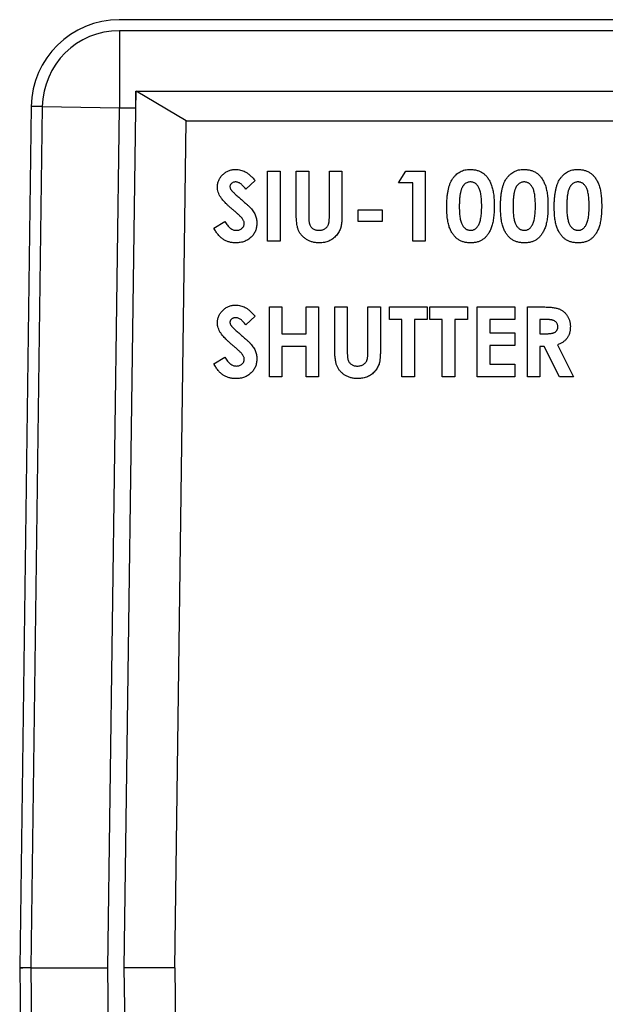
# Model space of a CAD drawing. Header units: inches. Extents: x 0.5 to 25.1, y 1 to 26.2.
# Tile 6 of 23: x 9.8 to 10.9, y 11.7 to 13.5. Entities that reach past the tile are written whole.
import ezdxf

# ---------------------------------------------------------------- set-up
doc = ezdxf.new("R2010")
doc.units = ezdxf.units.IN
doc.header["$MEASUREMENT"] = 0
doc.layers.add('SLD-0_0', color=7, linetype='Continuous')

msp = doc.modelspace()

# ---------------------------------------------------------------- linework, layer by layer
at = {"layer": 'SLD-0_0', "color": 7, "linetype": 'Continuous', "lineweight": 25}
for p, q in [((15.9432, 13.485), (10.0143, 13.485)), ((10.0143, 13.4653), (10.0143, 13.3275)), ((15.9432, 13.4653), (10.0143, 13.4653)), ((10.0438, 13.357), (15.9137, 13.357)), ((10.0438, 13.3275), (10.0438, 13.357)), ((10.0438, 13.3236), (10.0442, 13.357)), ((10.1341, 13.3039), (10.0442, 13.357)), ((9.8568, 13.3296), (9.836, 11.7881)), ((9.8765, 13.3294), (9.8557, 11.7881)), ((9.8765, 13.3294), (10.0143, 13.3275)), ((9.9935, 11.7881), (10.0143, 13.3275)), ((10.0143, 13.3275), (10.0438, 13.3275)), ((10.023, 11.7881), (10.0438, 13.3236)), ((10.0438, 13.3236), (10.0438, 13.3275)), ((10.1136, 11.7881), (10.1341, 13.3039)), ((10.1341, 13.3039), (15.8234, 13.3039)), ((10.2795, 13.2138), (10.3019, 13.2138)), ((10.2795, 13.0888), (10.2795, 13.2138)), ((10.3019, 13.2138), (10.3019, 13.0888)), ((10.3308, 13.2138), (10.3532, 13.2138)), ((10.3308, 13.1393), (10.3308, 13.2138)), ((10.3532, 13.2138), (10.3532, 13.1325)), ((10.3901, 13.2138), (10.4125, 13.2138)), ((10.3901, 13.1355), (10.3901, 13.2138)), ((10.4125, 13.2138), (10.4125, 13.1393)), ((10.5135, 13.193), (10.5269, 13.2138)), ((10.5269, 13.2138), (10.5616, 13.2138)), ((10.5616, 13.2138), (10.5616, 13.0888)), ((10.2571, 13.1971), (10.2403, 13.1818)), ((10.5391, 13.193), (10.5135, 13.193)), ((10.5391, 13.0888), (10.5391, 13.193)), ((10.4414, 13.1449), (10.4846, 13.1449)), ((10.4414, 13.1241), (10.4414, 13.1449)), ((10.4846, 13.1449), (10.4846, 13.1241)), ((10.1833, 13.1122), (10.2031, 13.1241)), ((10.4846, 13.1241), (10.4414, 13.1241)), ((10.3019, 13.0888), (10.2795, 13.0888)), ((10.5616, 13.0888), (10.5391, 13.0888)), ((10.2827, 12.9709), (10.3051, 12.9709)), ((10.2827, 12.8459), (10.2827, 12.9709)), ((10.3051, 12.9709), (10.3051, 12.9229)), ((10.3484, 12.9709), (10.3708, 12.9709)), ((10.3484, 12.9229), (10.3484, 12.9709)), ((10.3708, 12.9709), (10.3708, 12.8459)), ((10.3997, 12.9709), (10.4221, 12.9709)), ((10.3997, 12.8964), (10.3997, 12.9709)), ((10.4221, 12.9709), (10.4221, 12.8896)), ((10.459, 12.9709), (10.4814, 12.9709)), ((10.459, 12.8926), (10.459, 12.9709)), ((10.4814, 12.9709), (10.4814, 12.8964)), ((10.4975, 12.9709), (10.5648, 12.9709)), ((10.4975, 12.9485), (10.4975, 12.9709)), ((10.5648, 12.9709), (10.5648, 12.9485)), ((10.5696, 12.9709), (10.6369, 12.9709)), ((10.5696, 12.9485), (10.5696, 12.9709)), ((10.6369, 12.9709), (10.6369, 12.9485)), ((10.6545, 12.9709), (10.7218, 12.9709)), ((10.6545, 12.8459), (10.6545, 12.9709)), ((10.7218, 12.9709), (10.7218, 12.9485)), ((10.7442, 12.9709), (10.7704, 12.9709)), ((10.7442, 12.8459), (10.7442, 12.9709)), ((10.2571, 12.9542), (10.2403, 12.9389)), ((10.5199, 12.9485), (10.4975, 12.9485)), ((10.5199, 12.8459), (10.5199, 12.9485)), ((10.5423, 12.9485), (10.5423, 12.8459)), ((10.5648, 12.9485), (10.5423, 12.9485)), ((10.592, 12.9485), (10.5696, 12.9485)), ((10.592, 12.8459), (10.592, 12.9485)), ((10.6144, 12.9485), (10.6144, 12.8459)), ((10.6369, 12.9485), (10.6144, 12.9485)), ((10.6769, 12.9485), (10.6769, 12.9245)), ((10.7218, 12.9485), (10.6769, 12.9485)), ((10.7667, 12.9485), (10.7667, 12.9229)), ((10.7743, 12.9485), (10.7667, 12.9485)), ((10.3051, 12.9229), (10.3484, 12.9229)), ((10.6769, 12.9245), (10.7218, 12.9245)), ((10.7218, 12.9245), (10.7218, 12.902)), ((10.7667, 12.9229), (10.7754, 12.9229)), ((10.3051, 12.9004), (10.3051, 12.8459)), ((10.3484, 12.9004), (10.3051, 12.9004)), ((10.3484, 12.8459), (10.3484, 12.9004)), ((10.6769, 12.902), (10.6769, 12.8684)), ((10.7218, 12.902), (10.6769, 12.902)), ((10.7667, 12.9004), (10.7667, 12.8459)), ((10.7743, 12.9004), (10.7667, 12.9004)), ((10.8018, 12.8459), (10.7743, 12.9004)), ((10.7979, 12.903), (10.8268, 12.8459)), ((10.1833, 12.8694), (10.2031, 12.8812)), ((10.6769, 12.8684), (10.7218, 12.8684)), ((10.7218, 12.8684), (10.7218, 12.8459)), ((10.3051, 12.8459), (10.2827, 12.8459)), ((10.3708, 12.8459), (10.3484, 12.8459)), ((10.5423, 12.8459), (10.5199, 12.8459)), ((10.6144, 12.8459), (10.592, 12.8459)), ((10.7218, 12.8459), (10.6545, 12.8459)), ((10.7667, 12.8459), (10.7442, 12.8459)), ((10.8268, 12.8459), (10.8018, 12.8459)), ((9.8557, 11.7881), (9.836, 11.7881)), ((9.836, 11.7879), (9.8568, 10.2466)), ((9.837, 11.7879), (9.836, 11.7879)), ((9.837, 11.7879), (9.836, 11.7879)), ((9.837, 11.7879), (9.836, 11.7879)), ((9.837, 11.7879), (9.836, 11.7879)), ((9.837, 11.7879), (9.836, 11.7879)), ((9.837, 11.7879), (9.836, 11.7879)), ((9.8369, 11.7879), (9.836, 11.7879)), ((9.837, 11.7879), (9.836, 11.7879)), ((9.837, 11.7879), (9.836, 11.7879)), ((9.8557, 11.7881), (9.8765, 10.2469)), ((10.0143, 10.2488), (9.9935, 11.7881)), ((10.0438, 10.2488), (10.023, 11.7881)), ((10.1136, 11.7881), (10.023, 11.7881)), ((10.1136, 11.7881), (10.1341, 10.2724))]:
    msp.add_line(p, q, dxfattribs=at)
for radius, start, end in [(0.1575, 90.017, 179.2531), (0.1378, 90, 179.2267)]:
    msp.add_arc((10.0143, 13.3275), radius, start, end, dxfattribs=at)
for points, knots in [([(9.8765, 13.3294), (9.8742, 13.3294), (9.8696, 13.3294), (9.8631, 13.3295), (9.8579, 13.3296), (9.8572, 13.3296), (9.8569, 13.3296)], [0, 0, 0, 0, 0.211264, 0.431873, 0.732884, 1, 1, 1, 1]), ([(10.1898, 13.1853), (10.1898, 13.1864), (10.1898, 13.1885), (10.1903, 13.1916), (10.191, 13.1946), (10.1921, 13.1975), (10.1934, 13.2002), (10.195, 13.2029), (10.197, 13.2054), (10.1992, 13.2077), (10.2016, 13.2099), (10.2042, 13.2118), (10.2069, 13.2134), (10.2098, 13.2148), (10.2128, 13.2158), (10.2159, 13.2165), (10.2192, 13.217), (10.2214, 13.217), (10.2226, 13.217)], [0, 0, 0, 0, 0.063173, 0.124457, 0.184841, 0.244567, 0.304319, 0.3652, 0.427421, 0.491262, 0.555499, 0.618605, 0.680495, 0.742473, 0.804991, 0.868252, 0.932887, 1, 1, 1, 1]), ([(10.2226, 13.217), (10.224, 13.217), (10.227, 13.2169), (10.2313, 13.216), (10.2355, 13.2147), (10.239, 13.2131), (10.2417, 13.2116), (10.2438, 13.2102), (10.2459, 13.2085), (10.248, 13.2067), (10.2502, 13.2046), (10.2525, 13.2023), (10.2548, 13.1998), (10.2563, 13.198), (10.2571, 13.1971)], [0, 0, 0, 0, 0.10691, 0.212977, 0.319777, 0.428556, 0.485857, 0.546559, 0.611431, 0.679821, 0.753159, 0.830753, 0.913133, 1, 1, 1, 1]), ([(10.6103, 13.2), (10.6113, 13.2014), (10.6131, 13.204), (10.6165, 13.2075), (10.62, 13.2105), (10.6239, 13.2129), (10.6281, 13.2148), (10.6325, 13.2161), (10.6372, 13.2169), (10.6405, 13.217), (10.6421, 13.217)], [0, 0, 0, 0, 0.132314, 0.2587, 0.380912, 0.500535, 0.620923, 0.742376, 0.868281, 1, 1, 1, 1]), ([(10.6421, 13.217), (10.6432, 13.217), (10.6453, 13.217), (10.6485, 13.2166), (10.6515, 13.2161), (10.6544, 13.2154), (10.6572, 13.2144), (10.6599, 13.2133), (10.6625, 13.2119), (10.6649, 13.2103), (10.6673, 13.2086), (10.6695, 13.2065), (10.6716, 13.2043), (10.6735, 13.2018), (10.6752, 13.1991), (10.6769, 13.1962), (10.6784, 13.1931), (10.6798, 13.1897), (10.681, 13.1861), (10.6821, 13.1821), (10.6829, 13.1778), (10.6837, 13.1731), (10.6843, 13.1682), (10.6847, 13.1628), (10.6849, 13.1572), (10.6849, 13.1533), (10.685, 13.1513)], [0, 0, 0, 0, 0.036635, 0.072034, 0.106626, 0.140306, 0.173619, 0.206426, 0.239067, 0.271883, 0.30484, 0.338529, 0.372616, 0.407548, 0.443719, 0.481312, 0.520113, 0.560913, 0.604025, 0.650075, 0.699572, 0.752363, 0.808789, 0.868954, 0.932675, 1, 1, 1, 1]), ([(10.7064, 13.2), (10.7074, 13.2014), (10.7093, 13.204), (10.7126, 13.2075), (10.7162, 13.2105), (10.7201, 13.2129), (10.7242, 13.2148), (10.7287, 13.2161), (10.7334, 13.2169), (10.7366, 13.217), (10.7383, 13.217)], [0, 0, 0, 0, 0.132314, 0.2587, 0.380912, 0.500535, 0.620923, 0.742376, 0.868281, 1, 1, 1, 1]), ([(10.7383, 13.217), (10.7393, 13.217), (10.7415, 13.217), (10.7446, 13.2166), (10.7477, 13.2161), (10.7506, 13.2154), (10.7534, 13.2144), (10.7561, 13.2133), (10.7586, 13.2119), (10.7611, 13.2103), (10.7634, 13.2086), (10.7656, 13.2065), (10.7677, 13.2043), (10.7696, 13.2018), (10.7714, 13.1991), (10.773, 13.1962), (10.7745, 13.1931), (10.7759, 13.1897), (10.7772, 13.1861), (10.7782, 13.1821), (10.7791, 13.1778), (10.7799, 13.1731), (10.7804, 13.1682), (10.7808, 13.1628), (10.7811, 13.1572), (10.7811, 13.1533), (10.7811, 13.1513)], [0, 0, 0, 0, 0.036635, 0.072034, 0.106626, 0.140306, 0.173619, 0.206426, 0.239067, 0.271883, 0.30484, 0.338529, 0.372616, 0.407548, 0.443719, 0.481312, 0.520113, 0.560913, 0.604025, 0.650075, 0.699572, 0.752363, 0.808789, 0.868954, 0.932675, 1, 1, 1, 1]), ([(10.8026, 13.2), (10.8036, 13.2014), (10.8055, 13.204), (10.8088, 13.2075), (10.8123, 13.2105), (10.8162, 13.2129), (10.8204, 13.2148), (10.8248, 13.2161), (10.8295, 13.2169), (10.8328, 13.217), (10.8344, 13.217)], [0, 0, 0, 0, 0.132314, 0.2587, 0.380912, 0.500535, 0.620923, 0.742376, 0.868281, 1, 1, 1, 1]), ([(10.8344, 13.217), (10.8355, 13.217), (10.8376, 13.217), (10.8408, 13.2166), (10.8438, 13.2161), (10.8467, 13.2154), (10.8495, 13.2144), (10.8522, 13.2133), (10.8548, 13.2119), (10.8573, 13.2103), (10.8596, 13.2086), (10.8618, 13.2065), (10.8639, 13.2043), (10.8658, 13.2018), (10.8675, 13.1991), (10.8692, 13.1962), (10.8707, 13.1931), (10.8721, 13.1897), (10.8733, 13.1861), (10.8744, 13.1821), (10.8753, 13.1778), (10.876, 13.1731), (10.8766, 13.1682), (10.877, 13.1628), (10.8772, 13.1572), (10.8772, 13.1533), (10.8773, 13.1513)], [0, 0, 0, 0, 0.036635, 0.072034, 0.106626, 0.140306, 0.173619, 0.206426, 0.239067, 0.271883, 0.30484, 0.338529, 0.372616, 0.407548, 0.443719, 0.481312, 0.520113, 0.560913, 0.604025, 0.650075, 0.699572, 0.752363, 0.808789, 0.868954, 0.932675, 1, 1, 1, 1]), ([(10.6, 13.1501), (10.6, 13.1529), (10.6001, 13.1582), (10.6006, 13.166), (10.6014, 13.1731), (10.6025, 13.1796), (10.6039, 13.1856), (10.6057, 13.191), (10.6077, 13.1958), (10.6094, 13.1987), (10.6103, 13.2)], [0, 0, 0, 0, 0.161071, 0.310789, 0.449904, 0.578376, 0.696617, 0.805987, 0.906562, 1, 1, 1, 1]), ([(10.6962, 13.1501), (10.6962, 13.1529), (10.6962, 13.1582), (10.6968, 13.166), (10.6975, 13.1731), (10.6987, 13.1796), (10.7, 13.1856), (10.7018, 13.191), (10.7039, 13.1958), (10.7056, 13.1987), (10.7064, 13.2)], [0, 0, 0, 0, 0.161071, 0.310789, 0.449904, 0.578376, 0.696617, 0.805987, 0.906562, 1, 1, 1, 1]), ([(10.7923, 13.1501), (10.7923, 13.1529), (10.7924, 13.1582), (10.7929, 13.166), (10.7937, 13.1731), (10.7948, 13.1796), (10.7962, 13.1856), (10.798, 13.191), (10.8, 13.1958), (10.8018, 13.1987), (10.8026, 13.2)], [0, 0, 0, 0, 0.161071, 0.310789, 0.449904, 0.578376, 0.696617, 0.805987, 0.906562, 1, 1, 1, 1]), ([(10.2213, 13.1415), (10.2197, 13.1428), (10.2166, 13.1454), (10.2123, 13.1492), (10.2084, 13.1528), (10.205, 13.1561), (10.202, 13.1592), (10.1994, 13.1621), (10.1973, 13.1647), (10.1951, 13.1678), (10.193, 13.1716), (10.1911, 13.1762), (10.19, 13.1808), (10.1898, 13.1838), (10.1898, 13.1853)], [0, 0, 0, 0, 0.112125, 0.215201, 0.309902, 0.395959, 0.473447, 0.54214, 0.602523, 0.654726, 0.747804, 0.835278, 0.918925, 1, 1, 1, 1]), ([(10.2223, 13.1946), (10.2216, 13.1946), (10.2202, 13.1945), (10.2183, 13.1941), (10.2165, 13.1932), (10.215, 13.1921), (10.2138, 13.1908), (10.2128, 13.1895), (10.2123, 13.188), (10.2122, 13.1869), (10.2122, 13.1864)], [0, 0, 0, 0, 0.1481263, 0.2859929, 0.4166344, 0.5473799, 0.6715828, 0.7844007, 0.8932656, 1, 1, 1, 1]), ([(10.2122, 13.1864), (10.2122, 13.1859), (10.2123, 13.1848), (10.2127, 13.1833), (10.2133, 13.1818), (10.214, 13.1809), (10.2143, 13.1804)], [0, 0, 0, 0, 0.241881, 0.487115, 0.737838, 1, 1, 1, 1]), ([(10.2143, 13.1804), (10.2146, 13.1801), (10.2152, 13.1792), (10.2165, 13.1779), (10.2181, 13.1763), (10.22, 13.1744), (10.2223, 13.1723), (10.225, 13.1699), (10.228, 13.1672), (10.2301, 13.1653), (10.2312, 13.1643)], [0, 0, 0, 0, 0.059234, 0.136349, 0.233805, 0.349411, 0.483179, 0.635967, 0.809243, 1, 1, 1, 1]), ([(10.2403, 13.1818), (10.2396, 13.1828), (10.2382, 13.1847), (10.236, 13.1873), (10.2337, 13.1896), (10.2315, 13.1914), (10.2292, 13.1928), (10.2269, 13.1938), (10.2246, 13.1945), (10.2231, 13.1946), (10.2223, 13.1946)], [0, 0, 0, 0, 0.16242, 0.311824, 0.448433, 0.573381, 0.689077, 0.797573, 0.900293, 1, 1, 1, 1]), ([(10.6427, 13.1946), (10.6417, 13.1946), (10.6398, 13.1945), (10.637, 13.1937), (10.6343, 13.1925), (10.6323, 13.1911), (10.6308, 13.1897), (10.6298, 13.1884), (10.6288, 13.187), (10.6279, 13.1854), (10.627, 13.1837), (10.6262, 13.1818), (10.6255, 13.1797), (10.6249, 13.1774), (10.6243, 13.1749), (10.6238, 13.1721), (10.6234, 13.1691), (10.6231, 13.1657), (10.6228, 13.1622), (10.6226, 13.1583), (10.6225, 13.1542), (10.6225, 13.1513), (10.6225, 13.1499)], [0, 0, 0, 0, 0.053834, 0.105543, 0.158054, 0.211987, 0.240207, 0.269794, 0.301343, 0.334608, 0.370284, 0.408089, 0.448681, 0.492069, 0.538664, 0.590371, 0.646388, 0.707195, 0.772947, 0.843643, 0.919308, 1, 1, 1, 1]), ([(10.6625, 13.1513), (10.6625, 13.1533), (10.6625, 13.157), (10.6622, 13.1625), (10.6618, 13.1675), (10.6612, 13.172), (10.6604, 13.176), (10.6595, 13.1795), (10.6584, 13.1826), (10.6571, 13.1852), (10.6556, 13.1874), (10.6541, 13.1893), (10.6524, 13.191), (10.6507, 13.1923), (10.6488, 13.1933), (10.6469, 13.1941), (10.6448, 13.1945), (10.6434, 13.1946), (10.6427, 13.1946)], [0, 0, 0, 0, 0.112115, 0.215802, 0.310203, 0.395993, 0.47341, 0.542778, 0.604548, 0.659357, 0.708764, 0.755356, 0.798687, 0.840017, 0.880203, 0.919733, 0.959049, 1, 1, 1, 1]), ([(10.7388, 13.1946), (10.7378, 13.1946), (10.7359, 13.1945), (10.7331, 13.1937), (10.7305, 13.1925), (10.7285, 13.1911), (10.727, 13.1897), (10.7259, 13.1884), (10.7249, 13.187), (10.724, 13.1854), (10.7232, 13.1837), (10.7224, 13.1818), (10.7217, 13.1797), (10.721, 13.1774), (10.7204, 13.1749), (10.72, 13.1721), (10.7195, 13.1691), (10.7192, 13.1657), (10.7189, 13.1622), (10.7187, 13.1583), (10.7186, 13.1542), (10.7186, 13.1513), (10.7186, 13.1499)], [0, 0, 0, 0, 0.053834, 0.105543, 0.158054, 0.211987, 0.240207, 0.269794, 0.301343, 0.334608, 0.370284, 0.408089, 0.448681, 0.492069, 0.538664, 0.590371, 0.646388, 0.707195, 0.772947, 0.843643, 0.919308, 1, 1, 1, 1]), ([(10.7587, 13.1513), (10.7587, 13.1533), (10.7586, 13.157), (10.7584, 13.1625), (10.7579, 13.1675), (10.7574, 13.172), (10.7566, 13.176), (10.7557, 13.1795), (10.7545, 13.1826), (10.7532, 13.1852), (10.7518, 13.1874), (10.7502, 13.1893), (10.7486, 13.191), (10.7468, 13.1923), (10.745, 13.1933), (10.743, 13.1941), (10.7409, 13.1945), (10.7395, 13.1946), (10.7388, 13.1946)], [0, 0, 0, 0, 0.112115, 0.215802, 0.310203, 0.395993, 0.47341, 0.542778, 0.604548, 0.659357, 0.708764, 0.755356, 0.798687, 0.840017, 0.880203, 0.919733, 0.959049, 1, 1, 1, 1]), ([(10.835, 13.1946), (10.834, 13.1946), (10.8321, 13.1945), (10.8293, 13.1937), (10.8266, 13.1925), (10.8246, 13.1911), (10.8231, 13.1897), (10.8221, 13.1884), (10.8211, 13.187), (10.8202, 13.1854), (10.8193, 13.1837), (10.8185, 13.1818), (10.8178, 13.1797), (10.8172, 13.1774), (10.8166, 13.1749), (10.8161, 13.1721), (10.8157, 13.1691), (10.8154, 13.1657), (10.8151, 13.1622), (10.8149, 13.1583), (10.8148, 13.1542), (10.8148, 13.1513), (10.8148, 13.1499)], [0, 0, 0, 0, 0.053834, 0.105543, 0.158054, 0.211987, 0.240207, 0.269794, 0.301343, 0.334608, 0.370284, 0.408089, 0.448681, 0.492069, 0.538664, 0.590371, 0.646388, 0.707195, 0.772947, 0.843643, 0.919308, 1, 1, 1, 1]), ([(10.8548, 13.1513), (10.8548, 13.1533), (10.8548, 13.157), (10.8545, 13.1625), (10.8541, 13.1675), (10.8535, 13.172), (10.8527, 13.176), (10.8518, 13.1795), (10.8507, 13.1826), (10.8494, 13.1852), (10.8479, 13.1874), (10.8464, 13.1893), (10.8447, 13.191), (10.843, 13.1923), (10.8411, 13.1933), (10.8392, 13.1941), (10.8371, 13.1945), (10.8357, 13.1946), (10.835, 13.1946)], [0, 0, 0, 0, 0.112115, 0.215802, 0.310203, 0.395993, 0.47341, 0.542778, 0.604548, 0.659357, 0.708764, 0.755356, 0.798687, 0.840017, 0.880203, 0.919733, 0.959049, 1, 1, 1, 1]), ([(10.2312, 13.1643), (10.2323, 13.1634), (10.2343, 13.1617), (10.2371, 13.1592), (10.2396, 13.157), (10.2418, 13.1551), (10.2437, 13.1534), (10.2452, 13.152), (10.2464, 13.1509), (10.2471, 13.1502), (10.2474, 13.1499)], [0, 0, 0, 0, 0.192953, 0.366184, 0.520457, 0.655012, 0.770624, 0.865677, 0.942675, 1, 1, 1, 1]), ([(10.2474, 13.1499), (10.2485, 13.1487), (10.2506, 13.1464), (10.2533, 13.1428), (10.2556, 13.1394), (10.2574, 13.1359), (10.2587, 13.1324), (10.2596, 13.1288), (10.2602, 13.1251), (10.2602, 13.1225), (10.2603, 13.1212)], [0, 0, 0, 0, 0.1508331, 0.2899542, 0.4171386, 0.5352552, 0.6487511, 0.7624055, 0.8798267, 1, 1, 1, 1]), ([(10.6428, 13.0856), (10.6416, 13.0856), (10.6394, 13.0857), (10.6362, 13.086), (10.6332, 13.0865), (10.6302, 13.0872), (10.6274, 13.0881), (10.6247, 13.0893), (10.6222, 13.0906), (10.6198, 13.0921), (10.6175, 13.0939), (10.6154, 13.0959), (10.6134, 13.098), (10.6115, 13.1004), (10.6097, 13.103), (10.6081, 13.1058), (10.6066, 13.1089), (10.6052, 13.1121), (10.604, 13.1157), (10.6029, 13.1196), (10.602, 13.1238), (10.6013, 13.1284), (10.6007, 13.1333), (10.6003, 13.1386), (10.6, 13.1442), (10.6, 13.1481), (10.6, 13.1501)], [0, 0, 0, 0, 0.038217, 0.074867, 0.110158, 0.144454, 0.17808, 0.211171, 0.243687, 0.275872, 0.308376, 0.341263, 0.37515, 0.409655, 0.445157, 0.482073, 0.520576, 0.560554, 0.603108, 0.648689, 0.697948, 0.750768, 0.807309, 0.867656, 0.931861, 1, 1, 1, 1]), ([(10.6225, 13.1499), (10.6225, 13.148), (10.6225, 13.1443), (10.6227, 13.1391), (10.6232, 13.1343), (10.6238, 13.1299), (10.6246, 13.1261), (10.6255, 13.1226), (10.6267, 13.1197), (10.628, 13.1171), (10.6294, 13.115), (10.631, 13.1132), (10.6327, 13.1116), (10.6345, 13.1103), (10.6364, 13.1093), (10.6384, 13.1086), (10.6405, 13.1082), (10.6419, 13.1081), (10.6427, 13.1081)], [0, 0, 0, 0, 0.110734, 0.212341, 0.305502, 0.389835, 0.46669, 0.535262, 0.596763, 0.651066, 0.701036, 0.74786, 0.791833, 0.834284, 0.875334, 0.916035, 0.957652, 1, 1, 1, 1]), ([(10.685, 13.1513), (10.6849, 13.1493), (10.6849, 13.1453), (10.6847, 13.1396), (10.6842, 13.1343), (10.6837, 13.1292), (10.6829, 13.1246), (10.682, 13.1202), (10.681, 13.1162), (10.6797, 13.1126), (10.6783, 13.1092), (10.6768, 13.1061), (10.6752, 13.1032), (10.6735, 13.1005), (10.6716, 13.0981), (10.6697, 13.0958), (10.6676, 13.0939), (10.6654, 13.0921), (10.6631, 13.0906), (10.6606, 13.0892), (10.658, 13.0881), (10.6552, 13.0872), (10.6523, 13.0865), (10.6493, 13.086), (10.6461, 13.0857), (10.6439, 13.0856), (10.6428, 13.0856)], [0, 0, 0, 0, 0.068491, 0.133077, 0.193829, 0.251083, 0.304401, 0.354408, 0.401295, 0.444701, 0.485692, 0.524676, 0.562307, 0.597947, 0.632474, 0.665752, 0.697985, 0.729586, 0.760825, 0.792355, 0.824313, 0.857156, 0.890927, 0.92596, 0.962061, 1, 1, 1, 1]), ([(10.6564, 13.1167), (10.6569, 13.1176), (10.6579, 13.1195), (10.6591, 13.1228), (10.6602, 13.1265), (10.6611, 13.1306), (10.6617, 13.1352), (10.6622, 13.1401), (10.6625, 13.1456), (10.6625, 13.1493), (10.6625, 13.1513)], [0, 0, 0, 0, 0.088871, 0.186355, 0.294078, 0.412237, 0.541778, 0.682703, 0.835096, 1, 1, 1, 1]), ([(10.7389, 13.0856), (10.7378, 13.0856), (10.7356, 13.0857), (10.7324, 13.086), (10.7293, 13.0865), (10.7264, 13.0872), (10.7236, 13.0881), (10.7209, 13.0893), (10.7183, 13.0906), (10.7159, 13.0921), (10.7137, 13.0939), (10.7115, 13.0959), (10.7095, 13.098), (10.7076, 13.1004), (10.7059, 13.103), (10.7043, 13.1058), (10.7028, 13.1089), (10.7014, 13.1121), (10.7001, 13.1157), (10.6991, 13.1196), (10.6982, 13.1238), (10.6974, 13.1284), (10.6969, 13.1333), (10.6965, 13.1386), (10.6962, 13.1442), (10.6962, 13.1481), (10.6962, 13.1501)], [0, 0, 0, 0, 0.038217, 0.074867, 0.110158, 0.144454, 0.17808, 0.211171, 0.243687, 0.275872, 0.308376, 0.341263, 0.37515, 0.409655, 0.445157, 0.482073, 0.520576, 0.560554, 0.603108, 0.648689, 0.697948, 0.750768, 0.807309, 0.867656, 0.931861, 1, 1, 1, 1]), ([(10.7186, 13.1499), (10.7186, 13.148), (10.7187, 13.1443), (10.7189, 13.1391), (10.7194, 13.1343), (10.7199, 13.1299), (10.7207, 13.1261), (10.7217, 13.1226), (10.7228, 13.1197), (10.7241, 13.1171), (10.7256, 13.115), (10.7272, 13.1132), (10.7288, 13.1116), (10.7306, 13.1103), (10.7325, 13.1093), (10.7345, 13.1086), (10.7366, 13.1082), (10.7381, 13.1081), (10.7388, 13.1081)], [0, 0, 0, 0, 0.110734, 0.212341, 0.305502, 0.389835, 0.46669, 0.535262, 0.596763, 0.651066, 0.701036, 0.74786, 0.791833, 0.834284, 0.875334, 0.916035, 0.957652, 1, 1, 1, 1]), ([(10.7811, 13.1513), (10.7811, 13.1493), (10.7811, 13.1453), (10.7808, 13.1396), (10.7804, 13.1343), (10.7798, 13.1292), (10.7791, 13.1246), (10.7782, 13.1202), (10.7771, 13.1162), (10.7759, 13.1126), (10.7745, 13.1092), (10.773, 13.1061), (10.7713, 13.1032), (10.7696, 13.1005), (10.7678, 13.0981), (10.7658, 13.0958), (10.7637, 13.0939), (10.7616, 13.0921), (10.7592, 13.0906), (10.7568, 13.0892), (10.7541, 13.0881), (10.7514, 13.0872), (10.7485, 13.0865), (10.7454, 13.086), (10.7422, 13.0857), (10.74, 13.0856), (10.7389, 13.0856)], [0, 0, 0, 0, 0.068491, 0.133077, 0.193829, 0.251083, 0.304401, 0.354408, 0.401295, 0.444701, 0.485692, 0.524676, 0.562307, 0.597947, 0.632474, 0.665752, 0.697985, 0.729586, 0.760825, 0.792355, 0.824313, 0.857156, 0.890927, 0.92596, 0.962061, 1, 1, 1, 1]), ([(10.7525, 13.1167), (10.753, 13.1176), (10.7541, 13.1195), (10.7553, 13.1228), (10.7563, 13.1265), (10.7572, 13.1306), (10.7578, 13.1352), (10.7584, 13.1401), (10.7586, 13.1456), (10.7586, 13.1493), (10.7587, 13.1513)], [0, 0, 0, 0, 0.088871, 0.186355, 0.294078, 0.412237, 0.541778, 0.682703, 0.835096, 1, 1, 1, 1]), ([(10.8351, 13.0856), (10.8339, 13.0856), (10.8318, 13.0857), (10.8285, 13.086), (10.8255, 13.0865), (10.8225, 13.0872), (10.8197, 13.0881), (10.817, 13.0893), (10.8145, 13.0906), (10.8121, 13.0921), (10.8098, 13.0939), (10.8077, 13.0959), (10.8057, 13.098), (10.8038, 13.1004), (10.802, 13.103), (10.8004, 13.1058), (10.7989, 13.1089), (10.7975, 13.1121), (10.7963, 13.1157), (10.7952, 13.1196), (10.7943, 13.1238), (10.7936, 13.1284), (10.793, 13.1333), (10.7926, 13.1386), (10.7924, 13.1442), (10.7923, 13.1481), (10.7923, 13.1501)], [0, 0, 0, 0, 0.038217, 0.074867, 0.110158, 0.144454, 0.17808, 0.211171, 0.243687, 0.275872, 0.308376, 0.341263, 0.37515, 0.409655, 0.445157, 0.482073, 0.520576, 0.560554, 0.603108, 0.648689, 0.697948, 0.750768, 0.807309, 0.867656, 0.931861, 1, 1, 1, 1]), ([(10.8148, 13.1499), (10.8148, 13.148), (10.8148, 13.1443), (10.8151, 13.1391), (10.8155, 13.1343), (10.8161, 13.1299), (10.8169, 13.1261), (10.8178, 13.1226), (10.819, 13.1197), (10.8203, 13.1171), (10.8217, 13.115), (10.8233, 13.1132), (10.825, 13.1116), (10.8268, 13.1103), (10.8287, 13.1093), (10.8307, 13.1086), (10.8328, 13.1082), (10.8342, 13.1081), (10.835, 13.1081)], [0, 0, 0, 0, 0.110734, 0.212341, 0.305502, 0.389835, 0.46669, 0.535262, 0.596763, 0.651066, 0.701036, 0.74786, 0.791833, 0.834284, 0.875334, 0.916035, 0.957652, 1, 1, 1, 1]), ([(10.8773, 13.1513), (10.8772, 13.1493), (10.8772, 13.1453), (10.877, 13.1396), (10.8765, 13.1343), (10.876, 13.1292), (10.8752, 13.1246), (10.8743, 13.1202), (10.8733, 13.1162), (10.872, 13.1126), (10.8706, 13.1092), (10.8691, 13.1061), (10.8675, 13.1032), (10.8658, 13.1005), (10.8639, 13.0981), (10.862, 13.0958), (10.8599, 13.0939), (10.8577, 13.0921), (10.8554, 13.0906), (10.8529, 13.0892), (10.8503, 13.0881), (10.8475, 13.0872), (10.8446, 13.0865), (10.8416, 13.086), (10.8384, 13.0857), (10.8362, 13.0856), (10.8351, 13.0856)], [0, 0, 0, 0, 0.068491, 0.133077, 0.193829, 0.251083, 0.304401, 0.354408, 0.401295, 0.444701, 0.485692, 0.524676, 0.562307, 0.597947, 0.632474, 0.665752, 0.697985, 0.729586, 0.760825, 0.792355, 0.824313, 0.857156, 0.890927, 0.92596, 0.962061, 1, 1, 1, 1]), ([(10.8487, 13.1167), (10.8492, 13.1176), (10.8502, 13.1195), (10.8515, 13.1228), (10.8525, 13.1265), (10.8534, 13.1306), (10.854, 13.1352), (10.8545, 13.1401), (10.8548, 13.1456), (10.8548, 13.1493), (10.8548, 13.1513)], [0, 0, 0, 0, 0.0888707, 0.1863547, 0.2940777, 0.4122365, 0.5417781, 0.6827026, 0.8350964, 1, 1, 1, 1]), ([(10.2378, 13.1199), (10.2378, 13.1206), (10.2377, 13.1221), (10.2371, 13.1242), (10.2361, 13.1264), (10.235, 13.1281), (10.2338, 13.1296), (10.2327, 13.1309), (10.2314, 13.1323), (10.2298, 13.1339), (10.228, 13.1356), (10.226, 13.1374), (10.2237, 13.1394), (10.2221, 13.1408), (10.2213, 13.1415)], [0, 0, 0, 0, 0.076347, 0.155091, 0.238352, 0.328404, 0.379384, 0.439618, 0.509831, 0.588875, 0.677436, 0.775547, 0.882636, 1, 1, 1, 1]), ([(10.3717, 13.0856), (10.3706, 13.0856), (10.3685, 13.0857), (10.3654, 13.086), (10.3624, 13.0865), (10.3595, 13.0871), (10.3566, 13.088), (10.3539, 13.0891), (10.3513, 13.0904), (10.3489, 13.0918), (10.3465, 13.0934), (10.3444, 13.0952), (10.3423, 13.097), (10.3405, 13.0989), (10.3389, 13.1009), (10.3374, 13.103), (10.3361, 13.1052), (10.3349, 13.1076), (10.3339, 13.1102), (10.3331, 13.1131), (10.3323, 13.1165), (10.3318, 13.1203), (10.3313, 13.1244), (10.331, 13.129), (10.3308, 13.134), (10.3308, 13.1375), (10.3308, 13.1393)], [0, 0, 0, 0, 0.041715, 0.082303, 0.121572, 0.160067, 0.197994, 0.235566, 0.273005, 0.31009, 0.346846, 0.382484, 0.417271, 0.451332, 0.484853, 0.518031, 0.551069, 0.584171, 0.619467, 0.659158, 0.703472, 0.75284, 0.806844, 0.866142, 0.930502, 1, 1, 1, 1]), ([(10.3532, 13.1325), (10.3532, 13.1317), (10.3532, 13.13), (10.3533, 13.1277), (10.3534, 13.1255), (10.3536, 13.1236), (10.3539, 13.1218), (10.3542, 13.1202), (10.3546, 13.1189), (10.3552, 13.1173), (10.356, 13.1155), (10.3575, 13.1137), (10.3591, 13.112), (10.3611, 13.1106), (10.3633, 13.1095), (10.3657, 13.1086), (10.3684, 13.1082), (10.3703, 13.1081), (10.3712, 13.1081)], [0, 0, 0, 0, 0.072219, 0.13949, 0.20037, 0.256433, 0.307804, 0.353659, 0.39442, 0.430156, 0.496666, 0.562018, 0.628755, 0.69741, 0.768079, 0.841338, 0.918336, 1, 1, 1, 1]), ([(10.3712, 13.1081), (10.3722, 13.1081), (10.3742, 13.1082), (10.3771, 13.1087), (10.3797, 13.1096), (10.382, 13.1109), (10.3841, 13.1124), (10.3859, 13.1142), (10.3873, 13.1162), (10.3882, 13.118), (10.3888, 13.1197), (10.3891, 13.1212), (10.3894, 13.123), (10.3897, 13.125), (10.3898, 13.1272), (10.39, 13.1298), (10.3901, 13.1325), (10.3901, 13.1345), (10.3901, 13.1355)], [0, 0, 0, 0, 0.078833, 0.15371, 0.224678, 0.294809, 0.362715, 0.427103, 0.48865, 0.5509, 0.585046, 0.625272, 0.671466, 0.72455, 0.783265, 0.849073, 0.921296, 1, 1, 1, 1]), ([(10.4125, 13.1393), (10.4125, 13.1378), (10.4125, 13.1349), (10.4124, 13.1307), (10.4122, 13.1269), (10.4121, 13.1234), (10.4117, 13.1203), (10.4114, 13.1176), (10.411, 13.1152), (10.4104, 13.1125), (10.4093, 13.1094), (10.4075, 13.1058), (10.4053, 13.1023), (10.4027, 13.0989), (10.3997, 13.0958), (10.3965, 13.093), (10.393, 13.0907), (10.3893, 13.0888), (10.3853, 13.0874), (10.3811, 13.0864), (10.3765, 13.0857), (10.3733, 13.0857), (10.3717, 13.0856)], [0, 0, 0, 0, 0.05854, 0.112568, 0.16178, 0.206487, 0.246457, 0.282, 0.313213, 0.339806, 0.389413, 0.440473, 0.493955, 0.549978, 0.606488, 0.661319, 0.714691, 0.767918, 0.821939, 0.878107, 0.937203, 1, 1, 1, 1]), ([(10.2227, 13.0856), (10.2217, 13.0856), (10.2195, 13.0857), (10.2164, 13.086), (10.2134, 13.0865), (10.2105, 13.0872), (10.2077, 13.0881), (10.205, 13.0892), (10.2024, 13.0905), (10.1999, 13.092), (10.1975, 13.0938), (10.1952, 13.0957), (10.193, 13.0979), (10.1909, 13.1003), (10.1889, 13.103), (10.1869, 13.1058), (10.1851, 13.1089), (10.1839, 13.1111), (10.1833, 13.1122)], [0, 0, 0, 0, 0.063551, 0.125868, 0.18624, 0.244977, 0.303358, 0.36123, 0.418489, 0.475937, 0.534204, 0.594059, 0.655469, 0.718772, 0.784975, 0.853522, 0.925182, 1, 1, 1, 1]), ([(10.2031, 13.1241), (10.2038, 13.1228), (10.2052, 13.1204), (10.2076, 13.1171), (10.21, 13.1143), (10.2125, 13.1121), (10.2152, 13.1103), (10.2179, 13.109), (10.2207, 13.1082), (10.2226, 13.1081), (10.2236, 13.1081)], [0, 0, 0, 0, 0.160458, 0.307612, 0.442139, 0.566229, 0.681222, 0.789558, 0.895029, 1, 1, 1, 1]), ([(10.2603, 13.1212), (10.2602, 13.1199), (10.2602, 13.1175), (10.2597, 13.1138), (10.2589, 13.1104), (10.2577, 13.1071), (10.2563, 13.104), (10.2545, 13.101), (10.2523, 13.0982), (10.2499, 13.0957), (10.2472, 13.0933), (10.2443, 13.0912), (10.2412, 13.0895), (10.2379, 13.0881), (10.2344, 13.087), (10.2307, 13.0862), (10.2268, 13.0857), (10.2241, 13.0857), (10.2227, 13.0856)], [0, 0, 0, 0, 0.065201, 0.127927, 0.189047, 0.248544, 0.307607, 0.367248, 0.426963, 0.488617, 0.550392, 0.611331, 0.672556, 0.734024, 0.797341, 0.86225, 0.929625, 1, 1, 1, 1]), ([(10.2236, 13.1081), (10.2245, 13.1081), (10.2264, 13.1082), (10.2291, 13.1089), (10.2316, 13.11), (10.2337, 13.1116), (10.2355, 13.1134), (10.2369, 13.1154), (10.2377, 13.1176), (10.2378, 13.1191), (10.2378, 13.1199)], [0, 0, 0, 0, 0.1419859, 0.2754733, 0.4043458, 0.5354297, 0.6614274, 0.7778668, 0.8882797, 1, 1, 1, 1]), ([(10.6427, 13.1081), (10.6434, 13.1081), (10.6447, 13.1081), (10.6467, 13.1085), (10.6486, 13.1092), (10.6504, 13.1102), (10.6521, 13.1114), (10.6537, 13.1129), (10.6551, 13.1147), (10.6559, 13.116), (10.6564, 13.1167)], [0, 0, 0, 0, 0.124035, 0.242846, 0.360342, 0.479042, 0.599334, 0.725488, 0.858549, 1, 1, 1, 1]), ([(10.7388, 13.1081), (10.7395, 13.1081), (10.7409, 13.1081), (10.7429, 13.1085), (10.7448, 13.1092), (10.7466, 13.1102), (10.7483, 13.1114), (10.7498, 13.1129), (10.7512, 13.1147), (10.7521, 13.116), (10.7525, 13.1167)], [0, 0, 0, 0, 0.124035, 0.242846, 0.360342, 0.479042, 0.599334, 0.725488, 0.858549, 1, 1, 1, 1]), ([(10.835, 13.1081), (10.8357, 13.1081), (10.837, 13.1081), (10.8391, 13.1085), (10.841, 13.1092), (10.8427, 13.1102), (10.8444, 13.1114), (10.846, 13.1129), (10.8474, 13.1147), (10.8482, 13.116), (10.8487, 13.1167)], [0, 0, 0, 0, 0.124035, 0.242846, 0.360342, 0.479042, 0.599334, 0.725488, 0.858549, 1, 1, 1, 1]), ([(10.1898, 12.9424), (10.1898, 12.9435), (10.1898, 12.9456), (10.1903, 12.9487), (10.191, 12.9517), (10.1921, 12.9546), (10.1934, 12.9573), (10.195, 12.96), (10.197, 12.9625), (10.1992, 12.9648), (10.2016, 12.967), (10.2042, 12.9689), (10.2069, 12.9705), (10.2098, 12.9719), (10.2128, 12.9729), (10.2159, 12.9736), (10.2192, 12.9741), (10.2214, 12.9741), (10.2226, 12.9741)], [0, 0, 0, 0, 0.063173, 0.124457, 0.184841, 0.244567, 0.304319, 0.3652, 0.427421, 0.491262, 0.555499, 0.618605, 0.680495, 0.742473, 0.804991, 0.868252, 0.932887, 1, 1, 1, 1]), ([(10.2226, 12.9741), (10.224, 12.9741), (10.227, 12.974), (10.2313, 12.9731), (10.2355, 12.9718), (10.239, 12.9702), (10.2417, 12.9687), (10.2438, 12.9673), (10.2459, 12.9656), (10.248, 12.9638), (10.2502, 12.9617), (10.2525, 12.9594), (10.2548, 12.9569), (10.2563, 12.9552), (10.2571, 12.9542)], [0, 0, 0, 0, 0.10691, 0.212977, 0.319777, 0.428556, 0.485857, 0.546559, 0.611431, 0.679821, 0.753159, 0.830753, 0.913133, 1, 1, 1, 1]), ([(10.7704, 12.9709), (10.7721, 12.9709), (10.7754, 12.9709), (10.7802, 12.9707), (10.7846, 12.9705), (10.7887, 12.9701), (10.7923, 12.9696), (10.7955, 12.9689), (10.7984, 12.9682), (10.8009, 12.9674), (10.8032, 12.9664), (10.8053, 12.9652), (10.8073, 12.964), (10.8092, 12.9625), (10.811, 12.9609), (10.8127, 12.9592), (10.8142, 12.9573), (10.8156, 12.9553), (10.8169, 12.9532), (10.8181, 12.9509), (10.819, 12.9486), (10.8198, 12.9461), (10.8204, 12.9436), (10.8208, 12.941), (10.8211, 12.9382), (10.8212, 12.9364), (10.8212, 12.9354)], [0, 0, 0, 0, 0.072889, 0.140186, 0.202277, 0.258895, 0.310483, 0.357095, 0.398514, 0.435038, 0.469251, 0.502805, 0.53621, 0.569379, 0.602801, 0.636666, 0.670929, 0.705803, 0.741189, 0.776304, 0.812004, 0.847969, 0.884522, 0.921974, 0.960198, 1, 1, 1, 1]), ([(10.2223, 12.9517), (10.2216, 12.9517), (10.2202, 12.9516), (10.2183, 12.9512), (10.2165, 12.9503), (10.215, 12.9492), (10.2138, 12.9479), (10.2128, 12.9466), (10.2123, 12.9451), (10.2122, 12.944), (10.2122, 12.9435)], [0, 0, 0, 0, 0.148126, 0.285993, 0.416634, 0.54738, 0.671583, 0.784401, 0.893266, 1, 1, 1, 1]), ([(10.2403, 12.9389), (10.2396, 12.9399), (10.2382, 12.9418), (10.236, 12.9445), (10.2337, 12.9467), (10.2315, 12.9485), (10.2292, 12.9499), (10.2269, 12.9509), (10.2246, 12.9516), (10.2231, 12.9517), (10.2223, 12.9517)], [0, 0, 0, 0, 0.16242, 0.311824, 0.448433, 0.573381, 0.689077, 0.797573, 0.900293, 1, 1, 1, 1]), ([(10.2213, 12.8986), (10.2197, 12.8999), (10.2166, 12.9025), (10.2123, 12.9063), (10.2084, 12.9099), (10.205, 12.9132), (10.202, 12.9163), (10.1994, 12.9192), (10.1973, 12.9218), (10.1951, 12.9249), (10.193, 12.9287), (10.1911, 12.9333), (10.19, 12.9379), (10.1898, 12.9409), (10.1898, 12.9424)], [0, 0, 0, 0, 0.112125, 0.215201, 0.309902, 0.395959, 0.473447, 0.54214, 0.602523, 0.654726, 0.747804, 0.835278, 0.918925, 1, 1, 1, 1]), ([(10.2122, 12.9435), (10.2122, 12.943), (10.2123, 12.942), (10.2127, 12.9404), (10.2133, 12.9389), (10.214, 12.938), (10.2143, 12.9375)], [0, 0, 0, 0, 0.241881, 0.487115, 0.737838, 1, 1, 1, 1]), ([(10.2143, 12.9375), (10.2146, 12.9372), (10.2152, 12.9363), (10.2165, 12.935), (10.2181, 12.9334), (10.22, 12.9315), (10.2223, 12.9294), (10.225, 12.927), (10.228, 12.9243), (10.2301, 12.9224), (10.2312, 12.9214)], [0, 0, 0, 0, 0.059234, 0.136349, 0.233805, 0.349411, 0.483179, 0.635967, 0.809243, 1, 1, 1, 1]), ([(10.7987, 12.9357), (10.7987, 12.9364), (10.7987, 12.9377), (10.7982, 12.9396), (10.7974, 12.9413), (10.7963, 12.9429), (10.7949, 12.9443), (10.7934, 12.9455), (10.7916, 12.9465), (10.7899, 12.9471), (10.7884, 12.9475), (10.787, 12.9478), (10.7854, 12.948), (10.7836, 12.9482), (10.7816, 12.9483), (10.7794, 12.9484), (10.7769, 12.9485), (10.7752, 12.9485), (10.7743, 12.9485)], [0, 0, 0, 0, 0.063769, 0.1252623, 0.1854136, 0.2468068, 0.3094224, 0.3725327, 0.4377333, 0.5057495, 0.5440133, 0.5883696, 0.640389, 0.6978974, 0.7632716, 0.8349786, 0.9138737, 1, 1, 1, 1]), ([(10.7754, 12.9229), (10.7765, 12.9229), (10.7785, 12.9229), (10.7815, 12.923), (10.7841, 12.9233), (10.7866, 12.9236), (10.7887, 12.924), (10.7906, 12.9245), (10.7923, 12.9251), (10.7937, 12.9258), (10.7949, 12.9266), (10.7959, 12.9275), (10.7968, 12.9286), (10.7975, 12.9298), (10.7981, 12.9311), (10.7985, 12.9325), (10.7987, 12.9341), (10.7987, 12.9352), (10.7987, 12.9357)], [0, 0, 0, 0, 0.10554, 0.202086, 0.290685, 0.370553, 0.44267, 0.507675, 0.565573, 0.616455, 0.663331, 0.708862, 0.753412, 0.798515, 0.845064, 0.893873, 0.944708, 1, 1, 1, 1]), ([(10.8212, 12.9354), (10.8211, 12.9344), (10.8211, 12.9325), (10.8209, 12.9297), (10.8204, 12.927), (10.8197, 12.9244), (10.819, 12.9219), (10.8179, 12.9195), (10.8168, 12.9173), (10.8154, 12.9152), (10.8139, 12.9132), (10.8121, 12.9114), (10.8102, 12.9097), (10.8081, 12.9081), (10.8058, 12.9066), (10.8034, 12.9053), (10.8007, 12.904), (10.7989, 12.9033), (10.7979, 12.903)], [0, 0, 0, 0, 0.0687413, 0.1347891, 0.198536, 0.2603857, 0.3209616, 0.3799038, 0.4385029, 0.4961543, 0.5542655, 0.6127488, 0.6725134, 0.7336464, 0.7967896, 0.8619357, 0.9293977, 1, 1, 1, 1]), ([(10.2312, 12.9214), (10.2323, 12.9205), (10.2343, 12.9188), (10.2371, 12.9163), (10.2396, 12.9141), (10.2418, 12.9122), (10.2437, 12.9105), (10.2452, 12.9091), (10.2464, 12.908), (10.2471, 12.9073), (10.2474, 12.907)], [0, 0, 0, 0, 0.192953, 0.366184, 0.520457, 0.655012, 0.770624, 0.865677, 0.942675, 1, 1, 1, 1]), ([(10.2378, 12.877), (10.2378, 12.8777), (10.2377, 12.8792), (10.2371, 12.8813), (10.2361, 12.8835), (10.235, 12.8853), (10.2338, 12.8867), (10.2327, 12.888), (10.2314, 12.8894), (10.2298, 12.891), (10.228, 12.8927), (10.226, 12.8945), (10.2237, 12.8965), (10.2221, 12.8979), (10.2213, 12.8986)], [0, 0, 0, 0, 0.0763466, 0.1550908, 0.2383516, 0.3284041, 0.3793839, 0.4396176, 0.5098314, 0.5888746, 0.6774364, 0.7755467, 0.8826359, 1, 1, 1, 1]), ([(10.2474, 12.907), (10.2485, 12.9058), (10.2506, 12.9035), (10.2533, 12.8999), (10.2556, 12.8965), (10.2574, 12.893), (10.2587, 12.8895), (10.2596, 12.8859), (10.2602, 12.8822), (10.2602, 12.8796), (10.2603, 12.8783)], [0, 0, 0, 0, 0.150833, 0.289954, 0.417139, 0.535255, 0.648751, 0.762405, 0.879827, 1, 1, 1, 1]), ([(10.2031, 12.8812), (10.2038, 12.8799), (10.2052, 12.8775), (10.2076, 12.8742), (10.21, 12.8714), (10.2125, 12.8692), (10.2152, 12.8674), (10.2179, 12.8661), (10.2207, 12.8653), (10.2226, 12.8652), (10.2236, 12.8652)], [0, 0, 0, 0, 0.160458, 0.307612, 0.442139, 0.566229, 0.681222, 0.789558, 0.895029, 1, 1, 1, 1]), ([(10.4406, 12.8427), (10.4396, 12.8428), (10.4374, 12.8428), (10.4343, 12.8431), (10.4313, 12.8436), (10.4284, 12.8442), (10.4256, 12.8451), (10.4228, 12.8462), (10.4202, 12.8475), (10.4178, 12.8489), (10.4154, 12.8505), (10.4133, 12.8523), (10.4113, 12.8541), (10.4094, 12.856), (10.4078, 12.858), (10.4063, 12.8601), (10.405, 12.8623), (10.4038, 12.8647), (10.4028, 12.8673), (10.402, 12.8702), (10.4013, 12.8736), (10.4007, 12.8774), (10.4002, 12.8816), (10.3999, 12.8861), (10.3997, 12.8911), (10.3997, 12.8946), (10.3997, 12.8964)], [0, 0, 0, 0, 0.041715, 0.082303, 0.121572, 0.160067, 0.197994, 0.235566, 0.273005, 0.31009, 0.346846, 0.382484, 0.417271, 0.451332, 0.484853, 0.518031, 0.551069, 0.584171, 0.619467, 0.659158, 0.703472, 0.75284, 0.806844, 0.866142, 0.930502, 1, 1, 1, 1]), ([(10.4221, 12.8896), (10.4221, 12.8888), (10.4221, 12.8871), (10.4223, 12.8848), (10.4224, 12.8827), (10.4226, 12.8807), (10.4228, 12.8789), (10.4231, 12.8773), (10.4235, 12.876), (10.4241, 12.8744), (10.4249, 12.8726), (10.4264, 12.8708), (10.428, 12.8691), (10.43, 12.8677), (10.4322, 12.8666), (10.4346, 12.8657), (10.4373, 12.8653), (10.4392, 12.8652), (10.4401, 12.8652)], [0, 0, 0, 0, 0.072219, 0.13949, 0.20037, 0.256433, 0.307804, 0.353659, 0.39442, 0.430156, 0.496666, 0.562018, 0.628755, 0.69741, 0.768079, 0.841338, 0.918336, 1, 1, 1, 1]), ([(10.4401, 12.8652), (10.4411, 12.8652), (10.4431, 12.8653), (10.446, 12.8658), (10.4486, 12.8667), (10.451, 12.868), (10.4531, 12.8696), (10.4548, 12.8713), (10.4562, 12.8733), (10.4572, 12.8751), (10.4577, 12.8768), (10.4581, 12.8783), (10.4583, 12.8801), (10.4586, 12.8821), (10.4587, 12.8843), (10.4589, 12.8869), (10.459, 12.8896), (10.459, 12.8916), (10.459, 12.8926)], [0, 0, 0, 0, 0.078833, 0.15371, 0.224678, 0.294809, 0.362715, 0.427103, 0.48865, 0.5509, 0.585046, 0.625272, 0.671466, 0.72455, 0.783265, 0.849073, 0.921296, 1, 1, 1, 1]), ([(10.4814, 12.8964), (10.4814, 12.8949), (10.4814, 12.892), (10.4813, 12.8878), (10.4811, 12.884), (10.481, 12.8805), (10.4806, 12.8774), (10.4803, 12.8747), (10.4799, 12.8723), (10.4793, 12.8696), (10.4782, 12.8665), (10.4764, 12.8629), (10.4742, 12.8594), (10.4716, 12.856), (10.4686, 12.8529), (10.4654, 12.8501), (10.4619, 12.8478), (10.4582, 12.8459), (10.4542, 12.8445), (10.45, 12.8435), (10.4454, 12.8428), (10.4423, 12.8428), (10.4406, 12.8427)], [0, 0, 0, 0, 0.05854, 0.112568, 0.16178, 0.206487, 0.246457, 0.282, 0.313213, 0.339806, 0.389413, 0.440473, 0.493955, 0.549978, 0.606488, 0.661319, 0.714691, 0.767918, 0.821939, 0.878107, 0.937203, 1, 1, 1, 1]), ([(10.2227, 12.8427), (10.2217, 12.8428), (10.2195, 12.8428), (10.2164, 12.8431), (10.2134, 12.8436), (10.2105, 12.8443), (10.2077, 12.8452), (10.205, 12.8463), (10.2024, 12.8476), (10.1999, 12.8491), (10.1975, 12.8509), (10.1952, 12.8528), (10.193, 12.855), (10.1909, 12.8574), (10.1889, 12.8601), (10.1869, 12.8629), (10.1851, 12.8661), (10.1839, 12.8682), (10.1833, 12.8694)], [0, 0, 0, 0, 0.063551, 0.125868, 0.18624, 0.244977, 0.303358, 0.36123, 0.418489, 0.475937, 0.534204, 0.594059, 0.655469, 0.718772, 0.784975, 0.853522, 0.925182, 1, 1, 1, 1]), ([(10.2603, 12.8783), (10.2602, 12.8771), (10.2602, 12.8746), (10.2597, 12.871), (10.2589, 12.8675), (10.2577, 12.8642), (10.2563, 12.8611), (10.2545, 12.8581), (10.2523, 12.8553), (10.2499, 12.8528), (10.2472, 12.8504), (10.2443, 12.8483), (10.2412, 12.8466), (10.2379, 12.8452), (10.2344, 12.8441), (10.2307, 12.8433), (10.2268, 12.8428), (10.2241, 12.8428), (10.2227, 12.8427)], [0, 0, 0, 0, 0.065201, 0.127927, 0.189047, 0.248544, 0.307607, 0.367248, 0.426963, 0.488617, 0.550392, 0.611331, 0.672556, 0.734024, 0.797341, 0.86225, 0.929625, 1, 1, 1, 1]), ([(10.2236, 12.8652), (10.2245, 12.8652), (10.2264, 12.8653), (10.2291, 12.866), (10.2316, 12.8671), (10.2337, 12.8687), (10.2355, 12.8705), (10.2369, 12.8725), (10.2377, 12.8747), (10.2378, 12.8762), (10.2378, 12.877)], [0, 0, 0, 0, 0.141986, 0.275473, 0.404346, 0.53543, 0.661427, 0.777867, 0.88828, 1, 1, 1, 1])]:
    msp.add_open_spline(points, degree=3, knots=knots, dxfattribs=at)
for points, degree in [([(9.8373, 11.7879), (9.8364, 11.7879), (9.836, 11.7879)], 2), ([(9.8414, 11.7879), (9.8396, 11.7879), (9.8382, 11.7879), (9.8373, 11.7879)], 3), ([(9.8479, 11.788), (9.8454, 11.788), (9.8432, 11.788), (9.8414, 11.7879)], 3), ([(9.8557, 11.7881), (9.8531, 11.7881), (9.8504, 11.7881), (9.8479, 11.788)], 3), ([(9.8557, 11.7881), (9.8587, 11.7881), (9.8654, 11.7881)], 2), ([(9.8654, 11.7881), (9.8721, 11.7881), (9.8826, 11.7881), (9.8961, 11.7881)], 3), ([(9.8961, 11.7881), (9.9095, 11.7881), (9.9258, 11.7881), (9.9428, 11.7881)], 3), ([(9.9428, 11.7881), (9.9598, 11.7881), (9.9773, 11.7881), (9.9935, 11.7881)], 3)]:
    msp.add_open_spline(points, degree=degree, dxfattribs=at)

doc.saveas('drawing.dxf')
